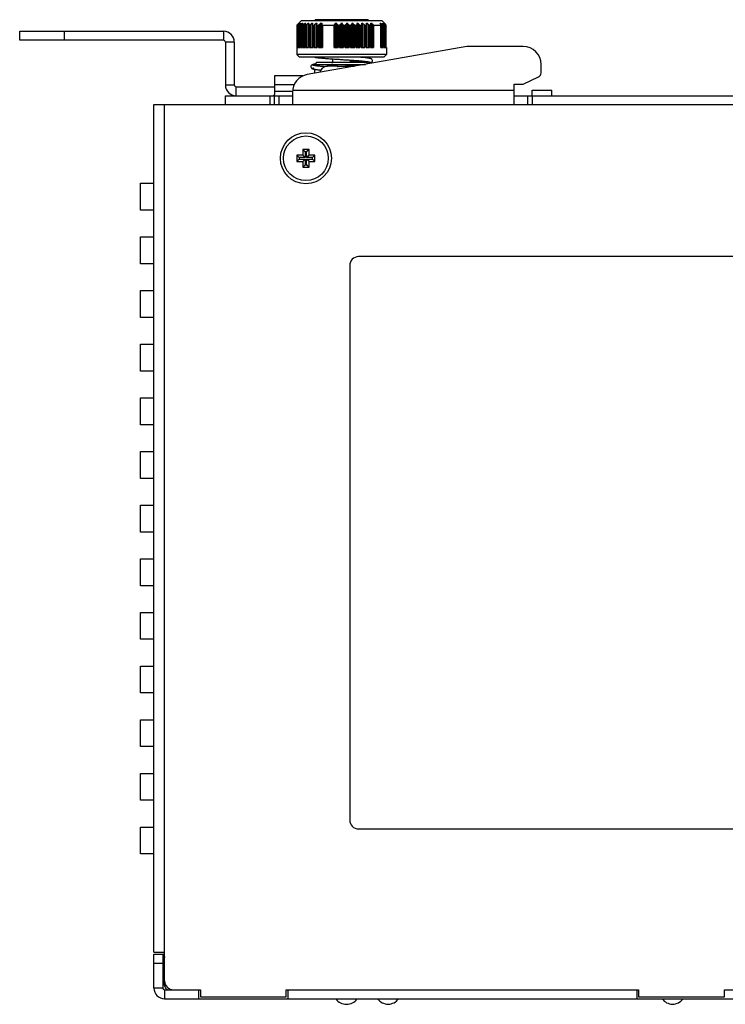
# Model space of a CAD drawing. Extents: x 758 to 1649, y -76 to 554.
# Tile 8 of 20: x 1087 to 1166, y 298 to 408. Entities that reach past the tile are written whole.
import ezdxf

# ---------------------------------------------------------------- set-up
doc = ezdxf.new("R2010")
doc.units = 0
doc.header["$LTSCALE"] = 2
doc.header["$MEASUREMENT"] = 0
for name, color, linetype in [('1X1_LED_DXF_CONTINUOUS_L69', 7, 'CONTINUOUS'), ('1X3_G-G_DXF_CONTINUOUS_L70', 7, 'CONTINUOUS'), ('3100320300-SDXF_CONTINUO66', 7, 'CONTINUOUS'), ('3105460500_DXF_CONTINUOU60', 7, 'CONTINUOUS'), ('3991140100_PDXF_CONTINUO48', 7, 'CONTINUOUS'), ('3991140200_BDXF_CONTINUO51', 7, 'CONTINUOUS'), ('3991140300_CDXF_CONTINUO47', 7, 'CONTINUOUS'), ('46-111-501-1DXF_CONTINUO67', 7, 'CONTINUOUS'), ('BACK_PLATE_2DXF_CONTINUO65', 7, 'CONTINUOUS'), ('SNAP_2_DXF_CONTINUOUS_LINE', 7, 'CONTINUOUS')]:
    doc.layers.add(name, color=color, linetype=linetype)

msp = doc.modelspace()

# ---------------------------------------------------------------- linework, layer by layer
at = {"layer": '1X1_LED_DXF_CONTINUOUS_L69', "color": 7, "linetype": 'Continuous'}
for centre in [(1128.061, 299.098), (1159.861, 299.098)]:
    msp.add_arc(centre, 1.45, 216.03742, 323.96258, dxfattribs=at)
at = {"layer": '1X3_G-G_DXF_CONTINUOUS_L70', "color": 7, "linetype": 'Continuous'}
msp.add_arc((1123.401, 299.078), 1.45, 215.00046, 324.99954, dxfattribs=at)
at = {"layer": '3100320300-SDXF_CONTINUO66', "color": 7, "linetype": 'Continuous'}
for p, q in [((1121.067, 402.496), (1121.067, 402.503)), ((1121.276, 402.535), (1121.253, 402.532)), ((1121.276, 402.535), (1121.276, 402.535)), ((1122.37, 402.548), (1121.444, 402.548)), ((1122.37, 402.548), (1121.444, 402.548)), ((1122.485, 402.503), (1122.46, 402.506)), ((1122.515, 402.501), (1122.484, 402.503)), ((1122.55, 402.501), (1122.515, 402.501)), ((1122.654, 402.505), (1122.55, 402.501)), ((1122.566, 402.501), (1122.55, 402.501)), ((1122.565, 402.496), (1122.566, 402.501)), ((1122.96, 402.508), (1122.861, 402.509)), ((1123.157, 402.501), (1123.069, 402.505)), ((1123.157, 402.496), (1123.157, 402.501)), ((1123.175, 402.501), (1123.157, 402.501)), ((1123.21, 402.501), (1123.174, 402.501)), ((1123.241, 402.503), (1123.21, 402.501)), ((1124.279, 402.548), (1123.352, 402.548)), ((1123.352, 402.548), (1124.279, 402.548))]:
    msp.add_line(p, q, dxfattribs=at)
for points in [[(1121.131, 402.507), (1121.117, 402.504), (1121.106, 402.502), (1121.099, 402.501), (1121.097, 402.5)], [(1121.276, 402.535), (1121.245, 402.53), (1121.218, 402.525), (1121.193, 402.52), (1121.17, 402.515), (1121.131, 402.507)], [(1121.444, 402.548), (1121.394, 402.547), (1121.326, 402.542), (1121.276, 402.535)], [(1122.46, 402.506), (1122.442, 402.51), (1122.432, 402.513), (1122.43, 402.514)], [(1122.861, 402.509), (1122.764, 402.508), (1122.654, 402.505)], [(1123.157, 402.501), (1123.07, 402.505), (1122.959, 402.508)], [(1123.282, 402.511), (1123.265, 402.507), (1123.241, 402.503)], [(1123.291, 402.513), (1123.293, 402.514), (1123.292, 402.513), (1123.282, 402.511)]]:
    msp.add_lwpolyline(points, dxfattribs=at)
for centre, radius, start, end in [((1121.361, 401.548), 1, 107.26001, 162.54222), ((1121.097, 402.409), 0.1, 76.61004, 107.09561), ((1121.099, 402.401), 0.101, 91.22681, 108.27391), ((1121.099, 402.402), 0.0992, 88.82496, 91.21728), ((1121.443, 401.464), 1.085, 96.04289, 98.8682), ((1121.444, 401.46), 1.088, 92.82135, 96.04374), ((1121.444, 401.454), 1.094, 89.99936, 92.82284), ((1122.37, 402.448), 0.1, 38.04501, 90), ((1122.492, 402.798), 0.3, 257.2836, 257.73058), ((1122.857, 397.025), 5.479, 89.95742, 93.05486), ((1122.865, 397.027), 5.477, 86.94466, 90.04308), ((1123.352, 402.448), 0.1, 90, 141.93663), ((1123.35, 402.436), 0.099, 127.28441, 130.57327), ((1123.351, 402.435), 0.101, 87.10657, 127.23926)]:
    msp.add_arc(centre, radius, start, end, dxfattribs=at)
for points, start_tangent, end_tangent in [([(1121.11, 402.502), (1121.087, 402.497), (1121.072, 402.495), (1121.067, 402.496)], (-0.9767073, -0.214576), (-0.0080798, 0.9999674)), ([(1121.276, 402.535), (1121.227, 402.527), (1121.182, 402.518), (1121.142, 402.509), (1121.11, 402.502)], (-0.9880643, -0.1540422), (-0.9767073, -0.214576)), ([(1122.426, 402.505), (1122.394, 402.515), (1122.373, 402.525), (1122.367, 402.535)], (-0.9754687, 0.2201383), (0.0833735, 0.9965184)), ([(1122.367, 402.535), (1122.368, 402.543), (1122.369, 402.547), (1122.37, 402.548)], (0.0814027, 0.9966813), (1, 0.0000114)), ([(1122.367, 402.535), (1122.404, 402.53), (1122.437, 402.511)], (0.9987736, 0.0495097), (0.7595162, -0.6504883)), ([(1122.565, 402.496), (1122.515, 402.496), (1122.467, 402.499), (1122.428, 402.505)], (-0.9985213, -0.0543627), (-0.9771563, 0.212522)), ([(1123.28, 402.502), (1123.242, 402.497), (1123.201, 402.495), (1123.157, 402.496)], (-0.9859773, -0.1668793), (-0.9985208, 0.0543708)), ([(1123.356, 402.535), (1123.351, 402.527), (1123.336, 402.518), (1123.312, 402.509), (1123.28, 402.502)], (0.0818593, -0.9966439), (-0.9859773, -0.1668793)), ([(1123.352, 402.548), (1123.354, 402.547), (1123.355, 402.543), (1123.356, 402.535)], (1, -0.0000121), (0.0814024, -0.9966813))]:
    msp.add_spline(points, degree=3, dxfattribs=dict(at, start_tangent=start_tangent, end_tangent=end_tangent))
at = {"layer": '3105460500_DXF_CONTINUOU60', "color": 7, "linetype": 'Continuous'}
for p, q in [((1118.511, 393.248), (1118.511, 392.598)), ((1118.511, 393.248), (1118.779, 392.98)), ((1119.211, 393.248), (1118.511, 393.248)), ((1119.211, 393.248), (1118.943, 392.98)), ((1119.211, 392.598), (1119.211, 393.248)), ((1117.861, 392.598), (1117.861, 391.898)), ((1117.861, 392.598), (1118.129, 392.33)), ((1118.511, 392.598), (1117.861, 392.598)), ((1117.861, 391.898), (1118.129, 392.166)), ((1118.129, 392.33), (1118.129, 392.166)), ((1118.779, 392.33), (1118.129, 392.33)), ((1118.129, 392.166), (1118.779, 392.166)), ((1118.511, 392.598), (1118.779, 392.33)), ((1118.511, 391.898), (1118.779, 392.166)), ((1118.779, 392.98), (1118.779, 392.33)), ((1118.943, 392.98), (1118.779, 392.98)), ((1118.779, 392.166), (1118.779, 391.516)), ((1118.943, 392.33), (1118.943, 392.98)), ((1119.211, 392.598), (1118.943, 392.33)), ((1119.593, 392.33), (1118.943, 392.33)), ((1118.943, 391.516), (1118.943, 392.166)), ((1119.211, 391.898), (1118.943, 392.166)), ((1118.943, 392.166), (1119.593, 392.166)), ((1119.861, 392.598), (1119.211, 392.598)), ((1119.861, 392.598), (1119.593, 392.33)), ((1119.593, 392.166), (1119.593, 392.33)), ((1119.861, 391.898), (1119.593, 392.166)), ((1119.861, 391.898), (1119.861, 392.598)), ((1117.861, 391.898), (1118.511, 391.898)), ((1118.511, 391.898), (1118.511, 391.248)), ((1118.511, 391.248), (1118.779, 391.516)), ((1118.511, 391.248), (1119.211, 391.248)), ((1118.779, 391.516), (1118.943, 391.516)), ((1119.211, 391.248), (1118.943, 391.516)), ((1119.211, 391.248), (1119.211, 391.898)), ((1119.211, 391.898), (1119.861, 391.898))]:
    msp.add_line(p, q, dxfattribs=at)
msp.add_circle((1118.861, 392.248), 2.5, dxfattribs=at)
at = {"layer": '3991140100_PDXF_CONTINUO48', "color": 7, "linetype": 'Continuous'}
for p, q in [((1101.861, 299.448), (1101.861, 303.248)), ((1101.861, 303.248), (1102.861, 303.248)), ((1102.861, 303.244), (1102.902, 303.244)), ((1102.89, 303.236), (1102.936, 303.248)), ((1102.936, 303.248), (1103.061, 302.935)), ((1101.861, 302.248), (1102.861, 302.248)), ((1102.861, 299.448), (1101.861, 299.448)), ((1103.061, 299.248), (1103.061, 298.248)), ((1106.861, 299.248), (1106.861, 298.248)), ((1116.861, 299.248), (1116.861, 298.248)), ((1155.861, 299.248), (1155.861, 298.248)), ((1103.061, 298.248), (1218.661, 298.248))]:
    msp.add_line(p, q, dxfattribs=at)
at = {"layer": '3991140100_PDXF_CONTINUO48', "color": 3, "linetype": 'Continuous'}
for p, q in [((1102.861, 303.248), (1102.861, 299.448)), ((1102.875, 303.219), (1103.061, 302.833)), ((1103.061, 299.248), (1106.861, 299.248)), ((1116.861, 299.248), (1155.861, 299.248))]:
    msp.add_line(p, q, dxfattribs=at)
at = {"layer": '3991140100_PDXF_CONTINUO48', "color": 7, "linetype": 'Continuous'}
for centre, radius, start, end in [((1102.861, 303.434), 0.2, 291.84356, 305.66326), ((1103.061, 299.448), 1.2, 180, 270)]:
    msp.add_arc(centre, radius, start, end, dxfattribs=at)
at = {"layer": '3991140100_PDXF_CONTINUO48', "color": 3, "linetype": 'Continuous'}
for centre, start, end in [((1103.061, 302.048), 98.21321, 180), ((1103.061, 299.448), 180, 270)]:
    msp.add_arc(centre, 0.2, start, end, dxfattribs=at)
at = {"layer": '3991140200_BDXF_CONTINUO51', "color": 3, "linetype": 'Continuous'}
msp.add_line((1103.061, 299.748), (1103.061, 300.248), dxfattribs=at)
msp.add_arc((1103.561, 299.748), 0.5, 180, 247.5, dxfattribs=at)
at = {"layer": '3991140300_CDXF_CONTINUO47', "color": 3, "linetype": 'Continuous'}
for p, q in [((1101.861, 303.448), (1101.861, 398.248)), ((1101.861, 398.248), (1218.661, 398.248)), ((1103.061, 300.248), (1103.061, 398.248)), ((1100.361, 386.448), (1100.361, 389.448)), ((1100.361, 389.448), (1101.861, 389.448)), ((1101.861, 386.448), (1100.361, 386.448)), ((1100.361, 380.448), (1100.361, 383.448)), ((1100.361, 383.448), (1101.861, 383.448)), ((1192.347, 381.248), (1124.761, 381.248)), ((1101.861, 380.448), (1100.361, 380.448)), ((1123.761, 380.248), (1123.761, 318.248)), ((1100.361, 374.448), (1100.361, 377.448)), ((1100.361, 377.448), (1101.861, 377.448)), ((1101.861, 374.448), (1100.361, 374.448)), ((1100.361, 368.448), (1100.361, 371.448)), ((1100.361, 371.448), (1101.861, 371.448)), ((1101.861, 368.448), (1100.361, 368.448)), ((1100.361, 362.448), (1100.361, 365.448)), ((1100.361, 365.448), (1101.861, 365.448)), ((1101.861, 362.448), (1100.361, 362.448)), ((1100.361, 356.448), (1100.361, 359.448)), ((1100.361, 359.448), (1101.861, 359.448)), ((1101.861, 356.448), (1100.361, 356.448)), ((1100.361, 350.448), (1100.361, 353.448)), ((1100.361, 353.448), (1101.861, 353.448)), ((1101.861, 350.448), (1100.361, 350.448)), ((1100.361, 344.448), (1100.361, 347.448)), ((1100.361, 347.448), (1101.861, 347.448)), ((1101.861, 344.448), (1100.361, 344.448)), ((1100.361, 338.448), (1100.361, 341.448)), ((1100.361, 341.448), (1101.861, 341.448)), ((1101.861, 338.448), (1100.361, 338.448)), ((1100.361, 332.448), (1100.361, 335.448)), ((1100.361, 335.448), (1101.861, 335.448)), ((1101.861, 332.448), (1100.361, 332.448)), ((1100.361, 326.448), (1100.361, 329.448)), ((1100.361, 329.448), (1101.861, 329.448)), ((1101.861, 326.448), (1100.361, 326.448)), ((1100.361, 320.448), (1100.361, 323.448)), ((1100.361, 323.448), (1101.861, 323.448)), ((1101.861, 320.448), (1100.361, 320.448)), ((1100.361, 314.448), (1100.361, 317.448)), ((1100.361, 317.448), (1101.861, 317.448)), ((1124.761, 317.248), (1196.761, 317.248)), ((1101.861, 314.448), (1100.361, 314.448)), ((1101.861, 303.448), (1103.061, 303.448)), ((1104.061, 299.248), (1107.061, 299.248)), ((1107.061, 299.248), (1107.061, 298.448)), ((1107.061, 298.448), (1116.661, 298.448)), ((1116.661, 299.248), (1156.061, 299.248)), ((1116.661, 298.448), (1116.661, 299.248)), ((1156.061, 299.248), (1156.061, 298.448)), ((1156.061, 298.448), (1165.661, 298.448)), ((1165.661, 299.248), (1205.061, 299.248)), ((1165.661, 298.448), (1165.661, 299.248))]:
    msp.add_line(p, q, dxfattribs=at)
msp.add_circle((1118.861, 392.248), 2.85, dxfattribs=at)
for centre, start, end in [((1124.761, 380.248), 90, 180), ((1124.761, 318.248), 180, 270), ((1104.061, 300.248), 180, 270)]:
    msp.add_arc(centre, 1, start, end, dxfattribs=at)
at = {"layer": '46-111-501-1DXF_CONTINUO67', "color": 6, "linetype": 'Continuous'}
for p, q in [((1118.361, 407.648), (1117.861, 407.148)), ((1118.361, 407.648), (1127.361, 407.648)), ((1125.761, 407.748), (1119.961, 407.748)), ((1127.361, 407.648), (1127.759, 407.251)), ((1117.861, 407.148), (1117.861, 403.848)), ((1117.861, 407.148), (1117.9, 407.148)), ((1117.9, 404.648), (1117.9, 407.148)), ((1117.991, 407.222), (1118.02, 407.248)), ((1117.991, 404.648), (1117.991, 407.222)), ((1118.001, 407.152), (1118.001, 407.154)), ((1118.001, 404.648), (1118.001, 407.153)), ((1118.003, 407.148), (1118.001, 407.152)), ((1118.003, 407.148), (1118.003, 404.648)), ((1118.003, 407.148), (1118.042, 407.148)), ((1118.042, 404.648), (1118.042, 407.148)), ((1118.128, 407.348), (1118.128, 407.318)), ((1118.128, 407.348), (1118.155, 407.348)), ((1118.137, 404.648), (1118.137, 407.22)), ((1118.183, 404.648), (1118.183, 407.148)), ((1118.19, 407.148), (1118.19, 404.648)), ((1118.19, 407.148), (1118.246, 407.148)), ((1118.246, 404.648), (1118.246, 407.148)), ((1118.283, 407.348), (1118.283, 407.313)), ((1118.283, 407.348), (1118.31, 407.348)), ((1118.349, 404.648), (1118.349, 407.22)), ((1118.436, 404.648), (1118.436, 407.148)), ((1118.45, 407.148), (1118.45, 404.648)), ((1118.45, 407.148), (1118.524, 407.148)), ((1118.5, 407.348), (1118.5, 407.289)), ((1118.5, 407.348), (1118.537, 407.348)), ((1118.524, 404.648), (1118.524, 407.148)), ((1118.634, 404.648), (1118.634, 407.22)), ((1118.757, 404.648), (1118.757, 407.176)), ((1118.779, 407.148), (1118.779, 404.648)), ((1118.779, 407.148), (1118.87, 407.148)), ((1118.786, 407.348), (1118.786, 407.254)), ((1118.786, 407.348), (1118.832, 407.348)), ((1118.87, 404.648), (1118.87, 407.148)), ((1118.984, 404.648), (1118.984, 407.22)), ((1119.136, 407.348), (1119.136, 404.648)), ((1119.136, 407.348), (1119.19, 407.348)), ((1119.14, 404.648), (1119.14, 407.187)), ((1119.146, 407.187), (1119.146, 404.648)), ((1119.173, 407.148), (1119.173, 404.648)), ((1119.173, 407.148), (1119.279, 407.148)), ((1119.279, 404.648), (1119.279, 407.148)), ((1119.396, 404.648), (1119.396, 407.22)), ((1119.545, 407.348), (1119.545, 404.648)), ((1119.545, 407.348), (1119.607, 407.348)), ((1119.579, 407.2), (1119.581, 407.22)), ((1119.579, 404.648), (1119.579, 407.201)), ((1119.581, 407.201), (1119.581, 404.648)), ((1119.626, 407.148), (1119.626, 404.648)), ((1119.626, 407.148), (1119.744, 407.148)), ((1119.744, 404.648), (1119.744, 407.148)), ((1119.863, 404.648), (1119.863, 407.22)), ((1120.006, 407.348), (1120.006, 404.648)), ((1120.006, 407.348), (1120.075, 407.348)), ((1120.075, 407.348), (1120.068, 407.22)), ((1120.068, 407.22), (1120.068, 404.648)), ((1120.068, 407.215), (1120.068, 407.22)), ((1120.129, 407.148), (1120.129, 404.648)), ((1120.129, 407.148), (1120.259, 407.148)), ((1120.259, 404.648), (1120.259, 407.148)), ((1120.377, 404.648), (1120.377, 407.22)), ((1120.512, 407.348), (1120.512, 404.648)), ((1120.512, 407.348), (1120.637, 407.348)), ((1120.637, 404.648), (1120.637, 407.348)), ((1120.637, 407.348), (1120.65, 407.221)), ((1120.65, 407.221), (1120.65, 404.648)), ((1120.728, 407.148), (1120.728, 404.648)), ((1120.728, 407.148), (1122.028, 407.148)), ((1122.028, 404.648), (1122.028, 407.148)), ((1122.063, 404.648), (1122.063, 407.221)), ((1122.16, 407.348), (1122.16, 404.648)), ((1122.16, 407.348), (1122.302, 407.348)), ((1122.302, 404.648), (1122.302, 407.348)), ((1122.37, 407.22), (1122.37, 404.648)), ((1122.484, 407.148), (1122.484, 404.648)), ((1122.484, 407.148), (1122.637, 407.148)), ((1122.637, 404.648), (1122.637, 407.148)), ((1122.734, 404.648), (1122.734, 407.22)), ((1122.819, 407.348), (1122.819, 404.648)), ((1122.819, 407.348), (1122.904, 407.348)), ((1122.904, 404.648), (1122.904, 407.348)), ((1122.988, 407.22), (1122.988, 404.648)), ((1123.085, 407.148), (1123.085, 404.648)), ((1123.085, 407.148), (1123.239, 407.148)), ((1123.239, 404.648), (1123.239, 407.148)), ((1123.353, 404.648), (1123.353, 407.22)), ((1123.421, 407.348), (1123.421, 404.648)), ((1123.421, 407.348), (1123.505, 407.348)), ((1123.505, 404.648), (1123.505, 407.348)), ((1123.605, 407.22), (1123.605, 404.648)), ((1123.71, 407.148), (1123.71, 404.648)), ((1123.71, 407.148), (1123.86, 407.148)), ((1123.86, 404.648), (1123.86, 407.148)), ((1123.964, 404.648), (1123.964, 407.22)), ((1124.014, 407.348), (1124.014, 404.648)), ((1124.014, 407.348), (1124.096, 407.348)), ((1124.096, 404.648), (1124.096, 407.348)), ((1124.21, 407.22), (1124.21, 404.648)), ((1124.321, 407.148), (1124.321, 404.648)), ((1124.321, 407.148), (1124.467, 407.148)), ((1124.467, 404.648), (1124.467, 407.148)), ((1124.557, 404.648), (1124.557, 407.22)), ((1124.589, 407.348), (1124.589, 404.648)), ((1124.589, 407.348), (1124.668, 407.348)), ((1124.668, 404.648), (1124.668, 407.348)), ((1124.793, 407.22), (1124.793, 404.648)), ((1124.908, 407.148), (1124.908, 404.648)), ((1124.908, 407.148), (1125.047, 407.148)), ((1125.047, 404.648), (1125.047, 407.148)), ((1125.124, 407.22), (1125.136, 407.348)), ((1125.124, 404.648), (1125.124, 407.22)), ((1125.136, 407.348), (1125.136, 404.648)), ((1125.136, 407.348), (1125.211, 407.348)), ((1125.211, 404.648), (1125.211, 407.348)), ((1125.346, 407.22), (1125.346, 404.648)), ((1125.464, 407.148), (1125.464, 404.648)), ((1125.464, 407.148), (1125.594, 407.148)), ((1125.594, 404.648), (1125.594, 407.148)), ((1125.648, 407.348), (1125.717, 407.348)), ((1125.655, 407.22), (1125.648, 407.348)), ((1125.655, 404.648), (1125.655, 407.22)), ((1125.717, 404.648), (1125.717, 407.348)), ((1125.86, 407.22), (1125.86, 404.648)), ((1125.979, 407.148), (1125.979, 404.648)), ((1125.979, 407.148), (1126.097, 407.148)), ((1126.097, 404.648), (1126.097, 407.148)), ((1126.116, 407.348), (1126.22, 407.348)), ((1126.143, 404.648), (1126.143, 407.2)), ((1126.22, 404.648), (1126.22, 407.348)), ((1126.365, 407.221), (1126.365, 404.648)), ((1126.433, 407.148), (1126.433, 404.648)), ((1126.433, 407.148), (1127.245, 407.148)), ((1127.161, 407.348), (1127.223, 407.348)), ((1127.223, 407.247), (1127.223, 407.348)), ((1127.245, 404.648), (1127.245, 407.148)), ((1127.26, 404.648), (1127.26, 407.148)), ((1127.373, 407.22), (1127.373, 404.648)), ((1127.413, 407.348), (1127.439, 407.348)), ((1127.439, 407.313), (1127.439, 407.348)), ((1127.476, 407.148), (1127.476, 404.648)), ((1127.476, 407.148), (1127.533, 407.148)), ((1127.533, 404.648), (1127.533, 407.148)), ((1127.54, 404.648), (1127.54, 407.148)), ((1127.568, 407.348), (1127.584, 407.348)), ((1127.584, 407.33), (1127.584, 407.348)), ((1127.586, 407.22), (1127.586, 404.648)), ((1127.653, 407.344), (1127.653, 407.348)), ((1127.653, 407.348), (1127.688, 407.315)), ((1127.681, 407.148), (1127.681, 404.648)), ((1127.681, 407.148), (1127.72, 407.148)), ((1127.699, 407.244), (1127.725, 407.22)), ((1127.717, 407.166), (1127.719, 407.162)), ((1127.72, 404.648), (1127.72, 407.148)), ((1127.722, 404.648), (1127.722, 407.148)), ((1127.725, 407.22), (1127.725, 404.648)), ((1127.757, 407.248), (1127.757, 407.235)), ((1127.757, 407.248), (1127.761, 407.248)), ((1127.761, 407.23), (1127.761, 407.248)), ((1127.77, 407.22), (1127.761, 407.23)), ((1127.81, 407.148), (1127.81, 404.648)), ((1127.81, 407.148), (1127.829, 407.148)), ((1127.83, 407.149), (1127.829, 407.148)), ((1127.829, 404.648), (1127.83, 407.149)), ((1117.9, 404.648), (1118.003, 404.648)), ((1118.042, 404.648), (1118.19, 404.648)), ((1118.246, 404.648), (1118.45, 404.648)), ((1118.524, 404.648), (1118.779, 404.648)), ((1118.87, 404.648), (1119.173, 404.648)), ((1119.279, 404.648), (1119.626, 404.648)), ((1119.744, 404.648), (1120.129, 404.648)), ((1120.259, 404.648), (1120.728, 404.648)), ((1122.028, 404.648), (1122.484, 404.648)), ((1122.637, 404.648), (1123.085, 404.648)), ((1123.239, 404.648), (1123.71, 404.648)), ((1123.86, 404.648), (1124.321, 404.648)), ((1124.467, 404.648), (1124.908, 404.648)), ((1125.047, 404.648), (1125.464, 404.648)), ((1125.594, 404.648), (1125.979, 404.648)), ((1126.097, 404.648), (1126.433, 404.648)), ((1127.245, 404.648), (1127.476, 404.648)), ((1127.533, 404.648), (1127.681, 404.648)), ((1127.72, 404.648), (1127.81, 404.648)), ((1127.829, 404.648), (1127.861, 404.648)), ((1127.861, 404.648), (1127.861, 403.848)), ((1118.161, 403.548), (1117.861, 403.848)), ((1127.861, 403.848), (1117.861, 403.848)), ((1127.561, 403.548), (1118.161, 403.548)), ((1121.861, 402.948), (1121.861, 403.364)), ((1123.861, 402.948), (1123.861, 403.229)), ((1124.135, 403.111), (1123.861, 403.092)), ((1127.561, 403.548), (1127.861, 403.848)), ((1119.858, 402.771), (1119.889, 402.776)), ((1120.061, 402.948), (1119.861, 402.748)), ((1119.861, 402.605), (1119.861, 402.748)), ((1119.861, 402.748), (1125.519, 402.748)), ((1119.861, 401.751), (1119.861, 402.201)), ((1125.661, 402.948), (1120.061, 402.948)), ((1121.861, 402.958), (1121.729, 402.948)), ((1121.732, 402.949), (1121.861, 402.958)), ((1125.661, 402.948), (1125.81, 402.8))]:
    msp.add_line(p, q, dxfattribs=at)
for points in [[(1119.847, 403.548), (1119.85, 403.548), (1119.931, 403.535), (1120.022, 403.523), (1120.124, 403.51), (1120.237, 403.497), (1120.361, 403.484), (1120.498, 403.47), (1120.649, 403.456), (1120.813, 403.442), (1120.991, 403.427), (1121.183, 403.412), (1121.387, 403.397), (1121.603, 403.381), (1121.83, 403.366), (1122.068, 403.349), (1122.321, 403.332), (1123.293, 403.268)], [(1123.293, 403.268), (1123.736, 403.238), (1123.941, 403.224), (1124.138, 403.21), (1124.326, 403.196), (1124.506, 403.183), (1124.675, 403.169), (1124.834, 403.156), (1124.981, 403.144), (1125.118, 403.132), (1125.244, 403.12), (1125.359, 403.108), (1125.464, 403.097), (1125.56, 403.086), (1125.646, 403.075), (1125.723, 403.064), (1125.791, 403.054), (1125.85, 403.044), (1125.899, 403.035), (1125.939, 403.026), (1125.968, 403.018), (1125.987, 403.012), (1125.993, 403.01)], [(1124.785, 403.16), (1124.662, 403.151), (1124.497, 403.138), (1124.322, 403.124), (1124.135, 403.111)], [(1125.753, 402.857), (1125.763, 402.858), (1125.846, 402.871), (1125.918, 402.883), (1125.982, 402.895), (1126.038, 402.908), (1126.087, 402.921), (1126.131, 402.935), (1126.174, 402.954), (1126.218, 402.981), (1126.264, 403.026), (1126.302, 403.097), (1126.31, 403.185), (1126.283, 403.267), (1126.238, 403.323), (1126.192, 403.357), (1126.148, 403.379), (1126.104, 403.395), (1126.056, 403.409), (1126.001, 403.422), (1125.938, 403.434), (1125.866, 403.447), (1125.784, 403.46), (1125.692, 403.472), (1125.59, 403.485), (1125.476, 403.498), (1125.351, 403.511), (1125.212, 403.525), (1125.061, 403.538), (1124.946, 403.548)], [(1119.893, 402.78), (1119.833, 402.77), (1119.762, 402.757), (1119.7, 402.744), (1119.647, 402.731), (1119.599, 402.716), (1119.555, 402.697), (1119.509, 402.67), (1119.461, 402.625), (1119.423, 402.557), (1119.412, 402.47), (1119.436, 402.388), (1119.48, 402.329), (1119.526, 402.294), (1119.568, 402.272), (1119.61, 402.256), (1119.655, 402.243), (1119.705, 402.23), (1119.762, 402.218), (1119.827, 402.206), (1119.901, 402.194), (1119.985, 402.182), (1120.078, 402.17), (1120.182, 402.158), (1120.296, 402.145), (1120.422, 402.132), (1120.546, 402.12)], [(1121.007, 402.482), (1120.928, 402.488), (1120.784, 402.501), (1120.65, 402.512), (1120.526, 402.524), (1120.411, 402.535), (1120.305, 402.546), (1120.208, 402.557), (1120.121, 402.568), (1120.042, 402.578), (1119.972, 402.588), (1119.91, 402.598), (1119.857, 402.607), (1119.813, 402.616), (1119.777, 402.624), (1119.75, 402.631), (1119.734, 402.637), (1119.729, 402.638)]]:
    msp.add_lwpolyline(points, dxfattribs=at)
for centre, radius, start, end in [((1119.961, 407.648), 0.1, 90, 180), ((1125.761, 407.648), 0.1, 0, 90), ((1142.928, 380.277), 36.714, 132.49207, 132.72279), ((1142.333, 386.732), 31.775, 139.54621, 139.8497), ((1142.078, 379.995), 36.254, 131.02003, 131.32816), ((1143.291, 388.829), 31.097, 143.45022, 143.74406), ((1142.387, 379.145), 36.959, 130.26263, 130.56956), ((1145.294, 390.806), 31.458, 148.27417, 148.54863), ((1142.713, 378.797), 37.252, 129.96432, 130.27072), ((1149.343, 392.538), 33.916, 154.10736, 154.34816), ((1143.043, 378.971), 37.105, 130.11315, 130.41981), ((1158.132, 393.916), 41.193, 160.96861, 161.15737), ((1143.374, 379.659), 36.531, 130.71507, 131.02275), ((1182.386, 394.854), 64.01, 168.74368, 168.86081), ((1143.724, 380.816), 35.588, 131.79419, 132.10334), ((1144.128, 382.369), 34.375, 133.39369, 133.70423), ((1147.872, 387.451), 32.512, 142.26488, 142.54708), ((1093.369, 391.995), 32.755, 27.69856, 27.95245), ((1148.538, 390.361), 30.823, 146.55596, 146.84144), ((1096.891, 390.168), 31.174, 33.16016, 33.44244), ((1152.02, 392.171), 32.377, 152.04607, 152.30292), ((1098.87, 388.137), 31.241, 37.64999, 37.94793), ((1158.875, 393.665), 37.451, 158.56968, 158.78049), ((1100.058, 386.029), 32.13, 41.26479, 41.57002), ((1175.367, 394.748), 52.318, 166.06384, 166.20863), ((1100.818, 383.975), 33.393, 44.11379, 44.42135), ((1101.345, 382.106), 34.738, 46.2974, 46.60468), ((1125.55, 407.215), 0.105, 0.00054, 2.87034), ((1101.75, 380.539), 35.96, 47.89826, 48.20421), ((1064.102, 395.005), 63.23, 11.13847, 11.25704), ((1100.887, 378.14), 38.663, 48.77832, 49.06447), ((1099.203, 390.196), 32.8, 31.27008, 31.52975), ((1103.088, 378.854), 37.342, 49.43201, 49.73579), ((1102.708, 389.033), 30.753, 36.25429, 36.55142), ((1103.397, 379.711), 36.631, 48.67342, 48.97839), ((1103.652, 386.954), 31.431, 40.14864, 40.45545), ((1103.79, 381.17), 35.376, 47.48077, 47.73216), ((1104.077, 384.939), 32.524, 43.26364, 43.55164), ((1104.227, 383.083), 33.729, 45.76432, 45.92748), ((1128.834, 408.417), 1.632, 227.15891, 228.68228), ((1118.735, 478.369), 75.452, 273.89559, 274.59886)]:
    msp.add_arc(centre, radius, start, end, dxfattribs=at)
for points, start_tangent, end_tangent in [([(1117.991, 407.222), (1117.955, 407.19), (1117.928, 407.167), (1117.909, 407.153), (1117.9, 407.148)], (-0.7339764, -0.679175), (-1, 0)), ([(1118.001, 407.154), (1118.005, 407.165)], (0.0417713, 0.9991272), (0.5441819, 0.8389672)), ([(1118.005, 407.165), (1118.007, 407.168), (1118.022, 407.19), (1118.046, 407.22)], (0.5441819, 0.8389672), (0.6448181, 0.7643361)), ([(1118.137, 407.22), (1118.098, 407.187), (1118.065, 407.163), (1118.042, 407.148)], (-0.74702, -0.6648016), (-0.8946817, -0.4467041)), ([(1118.182, 407.158), (1118.185, 407.168), (1118.195, 407.19), (1118.215, 407.22)], (-0.0560858, 0.998426), (0.5914174, 0.8063656)), ([(1118.19, 407.148), (1118.183, 407.154), (1118.182, 407.158)], (-0.9818569, 0.1896233), (-0.0560858, 0.998426)), ([(1118.349, 407.22), (1118.309, 407.187), (1118.274, 407.163), (1118.246, 407.148)], (-0.754284, -0.6565483), (-0.9245036, -0.3811734)), ([(1118.436, 407.165), (1118.436, 407.168), (1118.442, 407.19), (1118.458, 407.22)], (0.0005575, 0.9999998), (0.5217992, 0.8530683)), ([(1118.45, 407.148), (1118.439, 407.154), (1118.436, 407.165)], (-0.9904679, 0.1377438), (0.0005575, 0.9999998)), ([(1118.634, 407.22), (1118.592, 407.187), (1118.555, 407.163), (1118.524, 407.148)], (-0.7562747, -0.6542542), (-0.9421104, -0.3353029)), ([(1118.757, 407.175), (1118.759, 407.19), (1118.77, 407.22)], (-0.0108054, 0.9999416), (0.4329248, 0.90143)), ([(1118.779, 407.148), (1118.765, 407.154), (1118.757, 407.168), (1118.757, 407.175)], (-0.9940031, 0.1093516), (-0.0108054, 0.9999416)), ([(1118.984, 407.22), (1118.943, 407.187), (1118.904, 407.163), (1118.87, 407.148)], (-0.7531237, -0.6578789), (-0.9531168, -0.3026025)), ([(1119.14, 407.187), (1119.14, 407.19), (1119.146, 407.22)], (0.0052406, 0.9999863), (0.3229897, 0.9464025)), ([(1119.173, 407.148), (1119.155, 407.154), (1119.143, 407.168), (1119.14, 407.187)], (-0.9957765, 0.091811), (0.0052406, 0.9999863)), ([(1119.396, 407.22), (1119.355, 407.187), (1119.315, 407.163), (1119.279, 407.148)], (-0.7446225, -0.6674858), (-0.9602511, -0.2791378)), ([(1119.626, 407.148), (1119.604, 407.154), (1119.588, 407.168), (1119.58, 407.19), (1119.579, 407.2)], (-0.9967799, 0.0801859), (-0.0031046, 0.9999952)), ([(1119.863, 407.22), (1119.822, 407.187), (1119.782, 407.163), (1119.744, 407.148)], (-0.7302051, -0.683228), (-0.9649358, -0.2624862)), ([(1120.129, 407.148), (1120.104, 407.154), (1120.084, 407.168), (1120.072, 407.19), (1120.068, 407.215)], (-0.9973922, 0.0721716), (-0.0004914, 0.9999999)), ([(1120.377, 407.22), (1120.338, 407.187), (1120.297, 407.163), (1120.259, 407.148)], (-0.708902, -0.705307), (-0.967951, -0.2511391)), ([(1120.728, 407.148), (1120.699, 407.154), (1120.675, 407.169), (1120.658, 407.191), (1120.65, 407.221)], (-0.9978557, 0.065453), (-0.09764, 0.9952218)), ([(1122.063, 407.221), (1122.055, 407.196), (1122.043, 407.171), (1122.028, 407.148)], (-0.2025928, -0.9792631), (-0.6153212, -0.7882765)), ([(1122.484, 407.148), (1122.451, 407.154), (1122.419, 407.168), (1122.391, 407.19), (1122.37, 407.22)], (-0.9982804, 0.0586189), (-0.4648437, 0.8853927)), ([(1122.734, 407.22), (1122.708, 407.187), (1122.674, 407.163), (1122.637, 407.148)], (-0.5180213, -0.8553677), (-0.9693463, -0.2456985)), ([(1123.085, 407.148), (1123.048, 407.163), (1123.015, 407.187), (1122.988, 407.22)], (-0.9693463, 0.2456985), (-0.5180213, 0.8553677)), ([(1123.353, 407.22), (1123.332, 407.19), (1123.304, 407.168), (1123.272, 407.154), (1123.239, 407.148)], (-0.4648437, -0.8853927), (-0.9982804, -0.0586189)), ([(1123.71, 407.148), (1123.671, 407.163), (1123.635, 407.187), (1123.605, 407.22)], (-0.9703897, 0.2415445), (-0.5865724, 0.8098968)), ([(1123.964, 407.22), (1123.946, 407.19), (1123.922, 407.168), (1123.892, 407.154), (1123.86, 407.148)], (-0.3619836, -0.9321845), (-0.9981923, -0.0601011)), ([(1124.321, 407.148), (1124.282, 407.163), (1124.244, 407.187), (1124.21, 407.22)], (-0.9705135, 0.2410467), (-0.6393417, 0.7689228)), ([(1124.557, 407.22), (1124.544, 407.19), (1124.524, 407.168), (1124.497, 407.154), (1124.467, 407.148)], (-0.2384175, -0.9711628), (-0.9980343, -0.0626702)), ([(1124.908, 407.148), (1124.869, 407.163), (1124.83, 407.187), (1124.793, 407.22)], (-0.9697327, 0.2441691), (-0.6792736, 0.7338852)), ([(1125.124, 407.22), (1125.116, 407.19), (1125.099, 407.168), (1125.075, 407.154), (1125.047, 407.148)], (-0.0983259, -0.9951543), (-0.9977824, -0.0665602)), ([(1125.464, 407.148), (1125.425, 407.163), (1125.385, 407.187), (1125.346, 407.22)], (-0.967951, 0.2511391), (-0.708902, 0.705307)), ([(1125.594, 407.148), (1125.607, 407.15), (1125.62, 407.155), (1125.631, 407.161), (1125.64, 407.17), (1125.648, 407.182), (1125.653, 407.197), (1125.655, 407.215)], (0.9973922, 0.0721716), (0, 1)), ([(1125.979, 407.148), (1125.941, 407.163), (1125.901, 407.187), (1125.86, 407.22)], (-0.9649358, 0.2624862), (-0.7302051, 0.683228)), ([(1126.143, 407.2), (1126.138, 407.173), (1126.121, 407.155), (1126.097, 407.148)], (0, -1), (-0.9967799, -0.0801859)), ([(1126.141, 407.22), (1126.143, 407.213), (1126.143, 407.206), (1126.143, 407.2)], (0.1932061, -0.9811582), (0, -1)), ([(1126.433, 407.148), (1126.409, 407.171), (1126.387, 407.195), (1126.365, 407.221)], (-0.7546324, 0.6561478), (-0.5964283, 0.8026664)), ([(1127.238, 407.221), (1127.25, 407.199), (1127.258, 407.181), (1127.26, 407.166)], (0.5191169, -0.8547033), (0, -1)), ([(1127.26, 407.166), (1127.258, 407.157), (1127.253, 407.151), (1127.245, 407.148)], (0, -1), (-0.9911241, -0.1329402)), ([(1127.476, 407.148), (1127.449, 407.163), (1127.414, 407.187), (1127.373, 407.22)], (-0.9245036, 0.3811734), (-0.754284, 0.6565483)), ([(1127.508, 407.22), (1127.526, 407.193), (1127.537, 407.172)], (0.5914174, -0.8063656), (0.3779537, -0.9258245)), ([(1127.54, 407.158), (1127.539, 407.153), (1127.537, 407.15), (1127.533, 407.148)], (0, -1), (-0.9818569, -0.1896233)), ([(1127.537, 407.172), (1127.54, 407.158)], (0.3779537, -0.9258245), (0, -1)), ([(1127.681, 407.148), (1127.657, 407.163), (1127.625, 407.187), (1127.586, 407.22)], (-0.8946817, 0.4467041), (-0.74702, 0.6648016)), ([(1127.677, 407.22), (1127.702, 407.189), (1127.717, 407.166)], (0.6448181, -0.7643361), (0.5058242, -0.8626366)), ([(1127.719, 407.162), (1127.722, 407.152)], (0.4645621, -0.8855406), (0, -1)), ([(1127.722, 407.152), (1127.722, 407.15), (1127.721, 407.149), (1127.72, 407.148)], (0, -1), (-0.9512293, -0.3084847)), ([(1127.81, 407.148), (1127.79, 407.163), (1127.761, 407.187), (1127.757, 407.191)], (-0.8400894, 0.542448), (-0.7517975, 0.6593941)), ([(1127.824, 407.159), (1127.816, 407.169), (1127.805, 407.182), (1127.79, 407.199), (1127.77, 407.22)], (-0.5887472, 0.8083172), (-0.6851121, 0.7284376)), ([(1127.83, 407.149), (1127.828, 407.153), (1127.824, 407.159), (1127.824, 407.159)], (0, 1), (-0.5887472, 0.8083172)), ([(1119.861, 403.548), (1120.11, 403.513), (1120.438, 403.477), (1120.833, 403.441), (1121.285, 403.405), (1121.782, 403.369), (1122.309, 403.333), (1122.84, 403.298)], (0.9797814, -0.2000708), (0.9978369, -0.0657378)), ([(1122.84, 403.298), (1122.85, 403.297), (1123.395, 403.261), (1123.925, 403.225), (1124.425, 403.189), (1124.88, 403.153), (1125.278, 403.117), (1125.607, 403.081), (1125.859, 403.045), (1125.994, 403.015)], (0.9978369, -0.0657378), (0.9813366, -0.1922979)), ([(1119.727, 402.628), (1119.655, 402.653), (1119.612, 402.689), (1119.658, 402.724), (1119.793, 402.76), (1119.858, 402.771)], (-0.9748099, 0.2230372), (0.9864663, 0.1639642)), ([(1119.736, 402.349), (1119.66, 402.325), (1119.612, 402.289), (1119.653, 402.253), (1119.785, 402.217), (1120.003, 402.181), (1120.304, 402.145), (1120.546, 402.121)], (-0.9745626, -0.2241155), (0.9954684, -0.0950925)), ([(1121.007, 402.482), (1120.669, 402.51), (1120.301, 402.546), (1120.004, 402.582), (1119.787, 402.618), (1119.727, 402.628)], (-0.9968388, 0.0794508), (-0.9748099, 0.2230372)), ([(1125.994, 403.015), (1126.026, 403.009), (1126.105, 402.973), (1126.092, 402.937), (1125.987, 402.901), (1125.793, 402.865), (1125.751, 402.857)], (0.9813366, -0.1922979), (-0.9863711, -0.1645357))]:
    msp.add_spline(points, degree=3, dxfattribs=dict(at, start_tangent=start_tangent, end_tangent=end_tangent))
at = {"layer": 'BACK_PLATE_2DXF_CONTINUO65', "color": 7, "linetype": 'Continuous'}
for p, q in [((1136.861, 404.748), (1119.014, 401.601)), ((1143.161, 404.748), (1136.861, 404.748)), ((1145.161, 401.799), (1145.161, 402.748)), ((1143.161, 400.548), (1144.873, 401.346)), ((1117.373, 399.848), (1142.161, 399.848)), ((1142.161, 398.248), (1142.161, 400.548)), ((1142.161, 400.548), (1143.161, 400.548)), ((1109.861, 398.248), (1109.861, 399.248)), ((1114.861, 398.248), (1114.861, 399.248)), ((1115.361, 398.248), (1115.361, 399.248)), ((1115.861, 398.248), (1115.861, 399.248)), ((1117.361, 399.632), (1117.361, 398.248)), ((1143.661, 399.248), (1143.661, 398.248)), ((1144.161, 399.248), (1144.161, 398.248))]:
    msp.add_line(p, q, dxfattribs=at)
at = {"layer": 'BACK_PLATE_2DXF_CONTINUO65', "color": 3, "linetype": 'Continuous'}
for p, q in [((1115.361, 401.451), (1115.361, 399.369)), ((1118.533, 401.451), (1115.361, 401.451)), ((1117.554, 400.459), (1115.361, 400.459)), ((1115.361, 399.744), (1117.373, 399.744)), ((1144.161, 399.248), (1144.161, 399.848)), ((1144.161, 399.848), (1146.361, 399.848)), ((1146.361, 399.248), (1146.361, 399.848)), ((1109.861, 399.248), (1117.361, 399.248)), ((1142.161, 399.248), (1177.661, 399.248))]:
    msp.add_line(p, q, dxfattribs=at)
at = {"layer": 'BACK_PLATE_2DXF_CONTINUO65', "color": 7, "linetype": 'Continuous'}
for centre, radius, start, end in [((1143.161, 402.748), 2, 0, 90), ((1119.361, 399.632), 2, 100, 180), ((1144.661, 401.799), 0.5, 295, 0)]:
    msp.add_arc(centre, radius, start, end, dxfattribs=at)
at = {"layer": 'BACK_PLATE_2DXF_CONTINUO65', "color": 3, "linetype": 'Continuous'}
for points, start_tangent, end_tangent in [([(1115.194, 399.253), (1115.286, 399.273), (1115.343, 399.312)], (0.9950338, 0.0995374), (0.5971338, 0.8021416)), ([(1115.343, 399.312), (1115.361, 399.369)], (0.5971338, 0.8021416), (0, 1))]:
    msp.add_spline(points, degree=3, dxfattribs=dict(at, start_tangent=start_tangent, end_tangent=end_tangent))
at = {"layer": 'SNAP_2_DXF_CONTINUOUS_LINE', "color": 7, "linetype": 'Continuous'}
for p, q in [((1086.861, 405.448), (1086.861, 406.448)), ((1091.861, 405.448), (1091.861, 406.448)), ((1109.661, 406.448), (1109.661, 405.448)), ((1109.661, 405.448), (1086.861, 405.448)), ((1109.861, 405.248), (1109.861, 400.448)), ((1110.861, 405.248), (1109.861, 405.248)), ((1109.861, 400.448), (1110.861, 400.448)), ((1111.061, 399.248), (1111.061, 400.248))]:
    msp.add_line(p, q, dxfattribs=at)
at = {"layer": 'SNAP_2_DXF_CONTINUOUS_LINE', "color": 3, "linetype": 'Continuous'}
for p, q in [((1086.861, 406.448), (1109.661, 406.448)), ((1110.861, 405.248), (1110.861, 400.448)), ((1111.061, 400.248), (1115.361, 400.248))]:
    msp.add_line(p, q, dxfattribs=at)
for centre, radius, start, end in [((1109.661, 405.248), 1.2, 0, 90), ((1111.061, 400.448), 0.2, 180, 270)]:
    msp.add_arc(centre, radius, start, end, dxfattribs=at)
at = {"layer": 'SNAP_2_DXF_CONTINUOUS_LINE', "color": 7, "linetype": 'Continuous'}
for centre, radius, start, end in [((1109.661, 405.248), 0.2, 0, 90), ((1111.061, 400.448), 1.2, 180, 270)]:
    msp.add_arc(centre, radius, start, end, dxfattribs=at)

doc.saveas('drawing.dxf')
